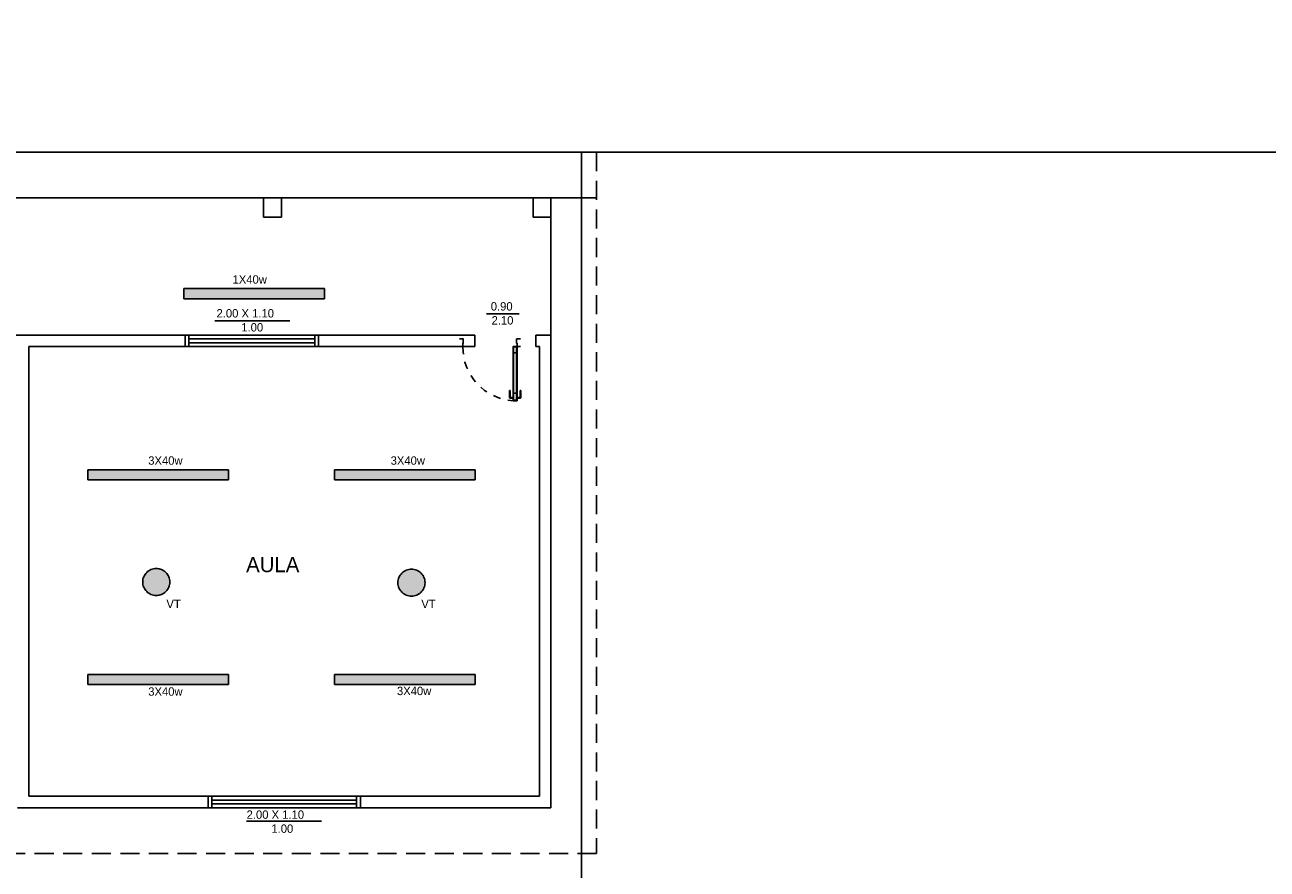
# Model space of a CAD drawing. Header units: millimetres. Extents: x 2197 to 2788, y 425 to 589.
# Tile 47 of 50: x 2724 to 2740, y 462 to 473. Entities that reach past the tile are written whole.
import ezdxf

# ---------------------------------------------------------------- set-up
doc = ezdxf.new("R2010")
doc.units = ezdxf.units.MM
doc.linetypes.add('ACAD_ISO04W100', pattern=[30, 24, -3, 0, -3])
doc.linetypes.add('DASHED2', pattern=[0.375, 0.25, -0.125])
for name, color, linetype in [('Abertura', 2, 'Continuous'), ('Cotas', 3, 'Continuous'), ('PAREDE', 6, 'Continuous')]:
    doc.layers.add(name, color=color, linetype=linetype)

# ---------------------------------------------------------------- blocks, each defined once
blk = doc.blocks.new('puerta70 05')
at = {"color": 1, "linetype": 'Continuous'}
blk.add_line((71.829, 18.746), (71.829, 18.706), dxfattribs=at)
at = {"color": 1, "linetype": 'DASHED2', "ltscale": 0.01}
blk.add_lwpolyline([(71.199, 18.751, -0.402216), (71.909, 19.411, -0.402216)], format="xyb", dxfattribs=at)
at = {"color": 2, "linetype": 'Continuous'}
for points in [[(71.909, 19.411), (71.954, 19.411), (71.954, 19.406), (72.009, 19.406), (72.009, 19.456)], [(71.909, 19.456), (71.909, 19.411)], [(71.909, 18.701), (71.954, 18.701), (71.954, 18.706), (72.009, 18.706), (72.009, 18.656)], [(71.909, 18.656), (71.909, 18.701)]]:
    blk.add_lwpolyline(points, dxfattribs=at)
blk.add_lwpolyline([(71.909, 18.701), (71.199, 18.701), (71.199, 18.751), (71.909, 18.751)], close=True, dxfattribs=at)
at = {"color": 1, "linetype": 'Continuous'}
for points in [[(71.226, 18.751), (71.226, 18.755)], [(71.226, 18.755), (71.251, 18.755)], [(71.232, 18.755), (71.232, 18.791)], [(71.242, 18.801), (71.332, 18.801)], [(71.242, 18.755), (71.242, 18.791)], [(71.242, 18.791), (71.332, 18.791)], [(71.251, 18.755), (71.251, 18.751)], [(71.332, 18.801), (71.332, 18.791)], [(71.226, 18.701), (71.226, 18.696)], [(71.226, 18.696), (71.251, 18.696)], [(71.232, 18.696), (71.232, 18.661)], [(71.242, 18.696), (71.242, 18.661)], [(71.242, 18.661), (71.332, 18.661)], [(71.242, 18.651), (71.332, 18.651)], [(71.251, 18.696), (71.251, 18.701)], [(71.299, 18.746), (71.299, 18.706)], [(71.332, 18.651), (71.332, 18.661)]]:
    blk.add_lwpolyline(points, dxfattribs=at)
for points in [[(71.232, 18.791, -0.414214), (71.242, 18.801, -0.414214)], [(71.242, 18.651, -0.414214), (71.232, 18.661, -0.414214)]]:
    blk.add_lwpolyline(points, format="xyb", dxfattribs=at)
blk.add_lwpolyline([(71.904, 18.706), (71.204, 18.706), (71.204, 18.746), (71.904, 18.746)], close=True, dxfattribs=at)
at = {"linetype": 'Continuous'}
for p in [(71.199, 18.751), (71.904, 18.746), (71.904, 18.746)]:
    blk.add_point(p, dxfattribs=at)
at = {"color": 2, "linetype": 'Continuous'}
blk.add_point((71.909, 18.751), dxfattribs=at)

msp = doc.modelspace()

# ---------------------------------------------------------------- hatches: boundary and pattern name
at = {"layer": 'PAREDE', "linetype": 'ACAD_ISO04W100'}
h = msp.add_hatch(color=3, dxfattribs=at)
h.dxf.hatch_style = 1
h.paths.add_polyline_path([(2728.111, 469.23), (2726.266, 469.23), (2726.266, 469.096), (2728.111, 469.096)])
h = msp.add_hatch(color=3, dxfattribs=at)
h.dxf.hatch_style = 1
h.paths.add_polyline_path([(2726.849, 466.854), (2725.004, 466.854), (2725.004, 466.72), (2726.849, 466.72)])
h = msp.add_hatch(color=3, dxfattribs=at)
h.dxf.hatch_style = 1
h.paths.add_polyline_path([(2730.086, 466.854), (2728.241, 466.854), (2728.241, 466.72), (2730.086, 466.72)])
h = msp.add_hatch(color=2, dxfattribs=at)
h.dxf.hatch_style = 1
h.paths.add_polyline_path([(2726.081, 465.38, 1), (2725.725, 465.38, 1)])
h = msp.add_hatch(color=2, dxfattribs=at)
h.dxf.hatch_style = 1
h.paths.add_polyline_path([(2729.429, 465.371, 1), (2729.074, 465.371, 1)])
h = msp.add_hatch(color=3, dxfattribs=at)
h.dxf.hatch_style = 1
h.paths.add_polyline_path([(2726.849, 464.168), (2725.004, 464.168), (2725.004, 464.034), (2726.849, 464.034)])
h = msp.add_hatch(color=3, dxfattribs=at)
h.dxf.hatch_style = 1
h.paths.add_polyline_path([(2730.087, 464.168), (2728.242, 464.168), (2728.242, 464.034), (2730.087, 464.034)])

# ---------------------------------------------------------------- linework, layer by layer
for p, q in [((2731.682, 470.419), (2717.285, 470.419)), ((2727.192, 470.419), (2724.242, 470.419)), ((2730.612, 470.419), (2727.662, 470.419)), ((2726.582, 462.419), (2726.582, 462.569))]:
    msp.add_line(p, q)
at = {"color": 1}
for p, q in [((2730.235, 468.897), (2730.664, 468.897)), ((2726.67, 468.807), (2727.654, 468.807)), ((2727.089, 462.244), (2728.073, 462.244))]:
    msp.add_line(p, q, dxfattribs=at)
at = {"color": 2}
for p, q in [((2726.332, 468.469), (2726.332, 468.619)), ((2727.982, 468.469), (2727.982, 468.619)), ((2726.632, 462.569), (2726.632, 462.419))]:
    msp.add_line(p, q, dxfattribs=at)
at = {"color": 5}
for points in [[(2727.31, 470.169), (2727.31, 470.419), (2727.545, 470.419), (2727.545, 470.169)], [(2730.847, 470.169), (2730.847, 470.419), (2731.082, 470.419), (2731.082, 470.169)]]:
    msp.add_lwpolyline(points, close=True, dxfattribs=at)
at = {"color": 2}
for points in [[(2728.032, 468.469), (2726.282, 468.469), (2726.282, 468.619), (2728.032, 468.619)], [(2728.582, 462.419), (2726.582, 462.419), (2726.582, 462.569), (2728.582, 462.569)]]:
    msp.add_lwpolyline(points, close=True, dxfattribs=at)
at = {"color": 1}
msp.add_lwpolyline([(2727.982, 468.519), (2726.332, 468.519), (2726.332, 468.569), (2727.982, 468.569)], close=True, dxfattribs=at)
for points in [[(2726.632, 462.519), (2728.532, 462.519)], [(2728.532, 462.469), (2726.632, 462.469)]]:
    msp.add_lwpolyline(points, dxfattribs=at)
at = {"layer": 'Cotas'}
msp.add_line((2731.482, 471.019), (2731.482, 439.502), dxfattribs=at)
at = {"layer": 'Cotas', "color": 7, "linetype": 'ACAD_ISO04W100'}
msp.add_line((2731.082, 468.619), (2731.082, 470.419), dxfattribs=at)
at = {"layer": 'Cotas', "color": 6, "linetype": 'ACAD_ISO04W100'}
for p, q in [((2730.082, 468.619), (2724.032, 468.619)), ((2730.082, 468.469), (2730.082, 468.619)), ((2731.082, 468.619), (2730.882, 468.619)), ((2730.882, 468.469), (2730.882, 468.619)), ((2731.082, 468.619), (2731.082, 462.419)), ((2724.232, 462.569), (2724.232, 468.469)), ((2730.082, 468.469), (2724.232, 468.469)), ((2730.932, 468.469), (2730.882, 468.469)), ((2730.932, 468.469), (2730.932, 462.569)), ((2730.932, 462.569), (2724.232, 462.569)), ((2731.082, 462.419), (2724.082, 462.419))]:
    msp.add_line(p, q, dxfattribs=at)
at = {"layer": 'Cotas', "color": 2, "linetype": 'ACAD_ISO04W100'}
msp.add_line((2728.532, 462.419), (2728.532, 462.569), dxfattribs=at)
at = {"layer": 'Cotas', "color": 5}
msp.add_lwpolyline([(2711.85, 494.945), (2770.335, 494.945), (2770.335, 471.019), (2712.05, 471.019)], close=True, dxfattribs=at)
at = {"layer": 'Cotas', "linetype": 'DASHED2'}
msp.add_lwpolyline([(2700.052, 471.019), (2731.682, 471.019), (2731.682, 461.819), (2700.052, 461.819)], close=True, dxfattribs=at)
at = {"layer": 'Cotas', "color": 3, "linetype": 'ACAD_ISO04W100'}
for points in [[(2726.266, 469.23), (2728.111, 469.23), (2728.111, 469.096), (2726.266, 469.096)], [(2725.004, 466.854), (2726.849, 466.854), (2726.849, 466.72), (2725.004, 466.72)], [(2728.241, 466.854), (2730.086, 466.854), (2730.086, 466.72), (2728.241, 466.72)], [(2725.004, 464.168), (2726.849, 464.168), (2726.849, 464.034), (2725.004, 464.034)], [(2728.242, 464.168), (2730.087, 464.168), (2730.087, 464.034), (2728.242, 464.034)]]:
    msp.add_lwpolyline(points, close=True, dxfattribs=at)
at = {"layer": 'Cotas', "color": 2, "linetype": 'ACAD_ISO04W100'}
for centre in [(2725.903, 465.38), (2729.252, 465.371)]:
    msp.add_circle(centre, 0.178, dxfattribs=at)

# ---------------------------------------------------------------- block references
at = {"layer": 'Abertura', "color": 2, "rotation": 89.99999999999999}
msp.add_blockref('puerta70 05', (2749.338, 396.56), dxfattribs=at)

# ---------------------------------------------------------------- texts
at = {"attachment_point": 1}
for s, insert, char_height in [('\\A1;\\pi0.75507;{\\fZurich Cn BT|b0|i0|c0|p34;\\C2;1X40w}', (2726.149, 469.405), 0.11019), ('\\A1;\\pi0.82853;{\\fZurich Cn BT|b0|i0|c0|p34;\\C2;0.90\\P\\pi0.83902;2.10}', (2729.464, 469.052), 0.11019), ('\\A1;\\pi0.5137;{\\fZurich Cn BT|b0|i0|c0|p34;\\C2;2.00 X 1.10\\P\\pi0.83902;1.00}', (2726.18, 468.961), 0.11019), ('\\A1;\\pi0.74458;{\\fZurich Cn BT|b0|i0|c0|p34;\\C2;3X40w}', (2725.053, 467.029), 0.11019), ('\\A1;\\pi0.74458;{\\fZurich Cn BT|b0|i0|c0|p34;\\C2;3X40w}', (2728.234, 467.029), 0.11019), ('\\A1;{\\fZurich Cn BT|b0|i0|c0|p34;\\C2;AULA}', (2727.082, 465.709), 0.2), ('\\A1;\\pi0.90723;{\\fZurich Cn BT|b0|i0|c0|p34;\\C2;VT}', (2725.129, 465.147), 0.11019), ('\\A1;\\pi0.90723;{\\fZurich Cn BT|b0|i0|c0|p34;\\C2;VT}', (2728.474, 465.147), 0.11019), ('\\A1;\\pi0.74458;{\\fZurich Cn BT|b0|i0|c0|p34;\\C2;3X40w}', (2725.053, 463.998), 0.11019), ('\\A1;\\pi0.74458;{\\fZurich Cn BT|b0|i0|c0|p34;\\C2;3X40w}', (2728.317, 464.006), 0.11019), ('\\A1;\\pi0.5137;{\\fZurich Cn BT|b0|i0|c0|p34;\\C2;2.00 X 1.10\\P\\pi0.83902;1.00}', (2726.575, 462.383), 0.11019)]:
    msp.add_mtext_dynamic_manual_height_columns(s, width=1.99287, gutter_width=1, heights=[0], dxfattribs=dict(at, insert=insert, char_height=char_height))

doc.saveas('drawing.dxf')
